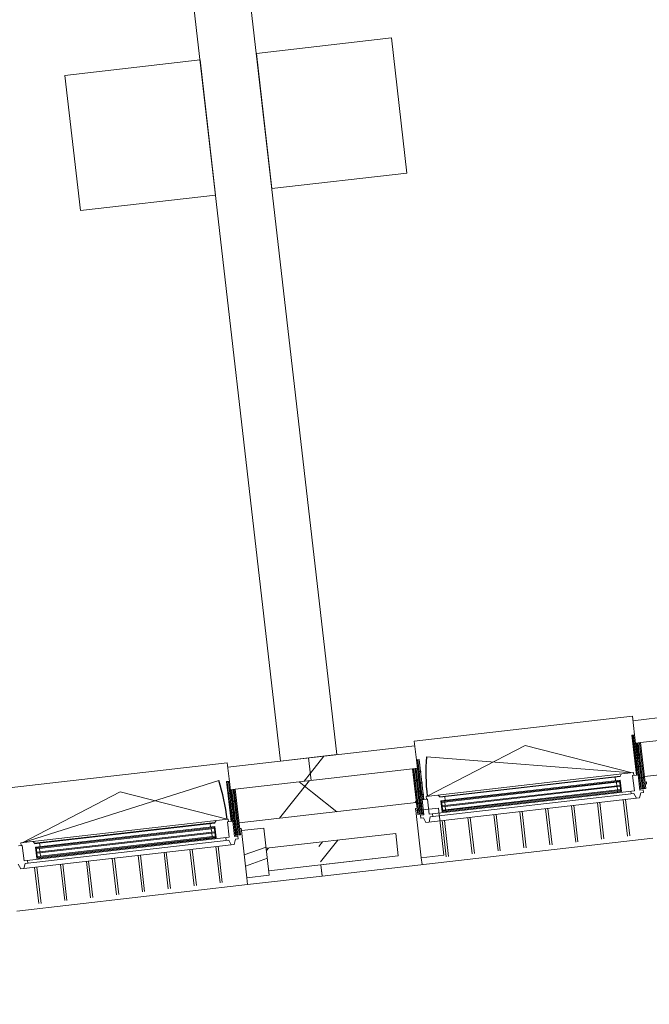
# Model space of a CAD drawing. Header units: metres. Extents: x 136266 to 136452, y 453403 to 453560.
# Tile 126 of 133: x 136322.15 to 136324.93, y 453533.7 to 453538.04. Entities that reach past the tile are written whole.
import ezdxf

# ---------------------------------------------------------------- set-up
doc = ezdxf.new("R2010")
doc.units = ezdxf.units.M
doc.layers.add('A-DETL-BEBOUWING', color=253, linetype='Continuous', lineweight=9)
doc.layers.add('A-DETL-GENF-4', color=252, linetype='Continuous', lineweight=9)
pattern_1 = [(76.77799999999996, (1020.113961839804, 631.9547653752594), (-389.3964602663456, 91.48987229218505), [])]

# ---------------------------------------------------------------- blocks, each defined once
blk = doc.blocks.new('859-DO-0010 29-09-2022')
at = {"layer": 'A-DETL-BEBOUWING'}
h = blk.add_hatch(dxfattribs=at)
h.set_pattern_fill('FP_1243', color=256, angle=45.00000000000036, style=0, pattern_type=2)
h.set_pattern_definition([(76.77800000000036, (32199.25986538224, 87555.47061238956), (-412.9549461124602, 97.02500956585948), []), (166.7780000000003, (32199.25986538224, 87555.47061238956), (-97.02500956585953, -412.9549461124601), [])])
h.paths.add_polyline_path([(29904.00327453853, 86133.5706925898), (30286.33333705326, 86370.42218262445), (30206.55572454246, 86497.45123973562), (29825.00886134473, 86261.08493761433), (29874.62609027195, 86180.991887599)])
h.paths.add_polyline_path([(31147.47953845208, 86903.89778639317), (31816.50427734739, 87318.35514094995), (31736.72666483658, 87445.38419806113), (31068.4851252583, 87031.41203141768), (31123.51115496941, 86942.58799498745)])
h.paths.add_polyline_path([(32677.65047874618, 87851.83074471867), (33297.36970956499, 88235.74359284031), (33218.37529637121, 88363.25783786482), (32598.65606555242, 87979.34498974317), (32653.68209526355, 87890.52095331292)])
h.paths.add_polyline_path([(34257.12692711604, 88830.30820947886), (34494.51609542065, 88977.36956756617), (34415.52168222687, 89104.88381259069), (34178.13251392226, 88957.82245450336), (34199.29510726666, 88923.66140432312)])
h = blk.add_hatch(dxfattribs=at)
h.set_pattern_fill('FP_1242', color=256, angle=45.00000000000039, style=0, pattern_type=2)
h.set_pattern_definition([(76.77800000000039, (32317.75116291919, 87364.19822807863), (-389.3964602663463, 91.48987229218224), []), (76.77800000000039, (33337.86512475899, 87996.15440766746), (-389.3964602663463, 91.48987229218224), [])])
h.paths.add_polyline_path([(30022.49489432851, 85942.29932505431), (30314.7148903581, 86123.32809643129), (30262.05194822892, 86208.33759311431), (29969.83195219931, 86027.30882173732), (29996.1634232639, 85984.8040733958)])
h.paths.add_polyline_path([(31356.08122472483, 86768.44913751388), (31844.88583065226, 87071.2610547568), (31792.22288852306, 87156.27055143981), (31303.41828259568, 86853.45863419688), (31329.74975366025, 86810.95388585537)])
h.paths.add_polyline_path([(32886.25216501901, 87716.3820958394), (33096.82068830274, 87846.82820349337), (33086.81495801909, 87862.97963865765), (33265.33490105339, 87973.57181712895), (33275.86748947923, 87957.7467678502), (33375.05677094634, 88019.19401308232), (33322.39382881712, 88104.20350976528), (32833.58922288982, 87801.39159252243), (32859.92069395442, 87758.8868441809)])
h.paths.add_polyline_path([(34416.42310531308, 88664.3150541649), (34613.00771521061, 88786.09820003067), (34560.34477308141, 88871.10769671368), (34363.76016318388, 88749.32455084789), (34390.09163424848, 88706.81980250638)])
h = blk.add_hatch(dxfattribs=at)
h.set_pattern_fill('FP_841', color=256, angle=44.99999999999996, style=0, pattern_type=2)
h.set_pattern_definition(pattern_1)
h.paths.add_polyline_path([(31049.78303598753, 87019.8261841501), (31756.21195342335, 87457.45523324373), (31703.54901129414, 87542.46472992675), (30997.12009385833, 87104.8356808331), (31030.29774740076, 87051.27969792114)])
h = blk.add_hatch(dxfattribs=at)
h.set_pattern_fill('FP_1658', color=256, angle=121.7780000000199, style=0, pattern_type=2)
h.set_pattern_definition([(301.7780000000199, (30988.03814189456, 87026.89275702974), (-43.18482431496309, -26.75277460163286), [50.8, 0, 0, 0]), (301.7780000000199, (30992.35662432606, 87029.5680344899), (-43.18482431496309, -26.75277460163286), [50.8, 0, 0, 0]), (301.7780000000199, (30996.67510675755, 87032.24331195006), (-43.18482431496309, -26.75277460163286), [50.8, 0, 0, 0]), (301.7780000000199, (31000.99358918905, 87034.91858941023), (-43.18482431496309, -26.75277460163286), [50.8, 0, 0, 0]), (301.7780000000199, (31005.31207162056, 87037.59386687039), (-43.18482431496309, -26.75277460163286), [50.8, 0, 0, 0]), (301.7780000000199, (31009.63055405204, 87040.26914433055), (-43.18482431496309, -26.75277460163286), [50.8, 0, 0, 0]), (301.7780000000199, (31013.94903648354, 87042.94442179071), (-43.18482431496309, -26.75277460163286), [50.8, 0, 0, 0]), (301.7780000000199, (31018.26751891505, 87045.61969925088), (-43.18482431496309, -26.75277460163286), [50.8, 0, 0, 0]), (301.7780000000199, (31022.58600134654, 87048.29497671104), (-43.18482431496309, -26.75277460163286), [50.8, 0, 0, 0]), (301.7780000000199, (31026.90448377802, 87050.9702541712), (-43.18482431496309, -26.75277460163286), [50.8, 0, 0, 0])])
h.paths.add_polyline_path([(31049.78303598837, 87019.82618414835), (31030.29774740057, 87051.27969792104), (31020.09660779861, 87044.96014486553), (31113.31001536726, 86894.49333573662), (31123.51115496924, 86900.81288879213)])
h = blk.add_hatch(dxfattribs=at)
h.set_pattern_fill('FP_939', color=256, angle=180, style=0, pattern_type=2)
h.set_pattern_definition([(301.778, (31026.22509481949, 87007.02443763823), (-43.1848243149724, -26.75277460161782), [50.8, 0, 0, 0]), (301.778, (31030.54309481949, 87009.70043763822), (-43.1848243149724, -26.75277460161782), [50.8, 0, 0, 0]), (301.778, (31034.86209481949, 87012.37543763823), (-43.1848243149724, -26.75277460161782), [50.8, 0, 0, 0]), (301.778, (31039.18009481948, 87015.05043763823), (-43.1848243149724, -26.75277460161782), [50.8, 0, 0, 0]), (301.778, (31043.49909481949, 87017.72643763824), (-43.1848243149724, -26.75277460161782), [50.8, 0, 0, 0]), (301.778, (31047.81709481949, 87020.40143763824), (-43.1848243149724, -26.75277460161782), [50.8, 0, 0, 0]), (301.778, (31052.13609481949, 87023.07643763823), (-43.1848243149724, -26.75277460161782), [50.8, 0, 0, 0]), (301.778, (31056.45409481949, 87025.75143763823), (-43.1848243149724, -26.75277460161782), [50.8, 0, 0, 0]), (301.778, (31060.77309481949, 87028.42743763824), (-43.1848243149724, -26.75277460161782), [50.8, 0, 0, 0]), (301.778, (31065.09109481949, 87031.10243763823), (-43.1848243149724, -26.75277460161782), [50.8, 0, 0, 0])])
h.paths.add_polyline_path([(31068.48512524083, 87031.4120314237), (31049.78303597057, 87019.82618415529), (31156.68880849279, 86847.25690588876), (31175.39089776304, 86858.84275315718), (31072.28051304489, 87025.28544612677)])
h = blk.add_hatch(color=256, dxfattribs=at)
h.paths.add_polyline_path([(31055.22551481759, 86842.04154076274), (31043.32418528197, 86834.66872886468), (31045.43070296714, 86831.26834899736), (31057.33203250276, 86838.64116089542)])
h.paths.add_polyline_path([(31079.45046819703, 86802.93717228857), (31067.54913866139, 86795.56436039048), (31069.65565634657, 86792.16398052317), (31081.55698588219, 86799.53679242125)])
h.paths.add_polyline_path([(30394.70172559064, 86432.8504804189), (30382.800396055, 86425.4776685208), (30384.90691374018, 86422.07728865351), (30396.8082432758, 86429.45010055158)])
h.paths.add_polyline_path([(30418.92667897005, 86393.74611194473), (30407.02534943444, 86386.37330004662), (30409.13186711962, 86382.97292017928), (30421.03319665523, 86390.34573207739)])
for points in [[(31057.33203250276, 86838.64116089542), (30384.90691374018, 86422.07728865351), (30387.01343142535, 86418.67690878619), (31059.43855018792, 86835.2407810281)], [(31067.3379915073, 86822.48935652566), (30394.91287274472, 86405.92548428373), (30397.0193904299, 86402.52510441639), (31069.44450919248, 86819.08897665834)], [(31077.34395051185, 86806.33755215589), (30404.91883174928, 86389.77367991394), (30407.02534943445, 86386.37330004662), (31079.45046819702, 86802.93717228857)], [(28856.84262836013, 85470.74403547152), (29529.26774712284, 85887.30790771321), (29527.16122943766, 85890.70828758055), (28854.73611067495, 85474.14441533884)], [(28866.84858736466, 85454.59223110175), (29539.27370612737, 85871.15610334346), (29537.16718844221, 85874.55648321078), (28864.74206967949, 85457.99261096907)], [(28876.8545463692, 85438.44042673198), (29549.27966513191, 85855.00429897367), (29547.17314744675, 85858.404678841), (28874.74802868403, 85441.8408065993)]]:
    blk.add_hatch(color=256, dxfattribs=at).paths.add_polyline_path(points)
h = blk.add_hatch(dxfattribs=at)
h.set_pattern_fill('FP_841', color=256, angle=44.99999999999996, style=0, pattern_type=2)
h.set_pattern_definition(pattern_1)
h.paths.add_polyline_path([(29825.0088613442, 86261.08493761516), (30226.04101312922, 86509.52227491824), (30173.37807100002, 86594.53177160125), (29772.345919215, 86346.09443429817), (29801.21594029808, 86299.49191149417)])
h = blk.add_hatch(dxfattribs=at)
h.set_pattern_fill('FP_1659', color=256, angle=121.7780000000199, style=0, pattern_type=2)
h.set_pattern_definition([(301.7780000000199, (30247.21098172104, 86567.95417503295), (43.18482431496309, 26.75277460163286), [50.8, 0, 0, 0]), (301.7780000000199, (30242.89249928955, 86565.27889757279), (43.18482431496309, 26.75277460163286), [50.8, 0, 0, 0]), (301.7780000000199, (30238.57401685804, 86562.60362011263), (43.18482431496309, 26.75277460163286), [50.8, 0, 0, 0]), (301.7780000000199, (30234.25553442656, 86559.92834265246), (43.18482431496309, 26.75277460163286), [50.8, 0, 0, 0]), (301.7780000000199, (30229.93705199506, 86557.2530651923), (43.18482431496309, 26.75277460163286), [50.8, 0, 0, 0]), (301.7780000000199, (30225.61856956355, 86554.57778773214), (43.18482431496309, 26.75277460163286), [50.8, 0, 0, 0]), (301.7780000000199, (30221.30008713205, 86551.90251027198), (43.18482431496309, 26.75277460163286), [50.8, 0, 0, 0]), (301.7780000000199, (30216.98160470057, 86549.22723281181), (43.18482431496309, 26.75277460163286), [50.8, 0, 0, 0]), (301.7780000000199, (30212.66312226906, 86546.55195535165), (43.18482431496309, 26.75277460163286), [50.8, 0, 0, 0]), (301.7780000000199, (30208.34463983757, 86543.87667789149), (43.18482431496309, 26.75277460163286), [50.8, 0, 0, 0])])
h.paths.add_polyline_path([(30225.17037974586, 86533.71408901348), (30216.75686414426, 86547.29534174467), (30206.5557245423, 86540.97578868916), (30299.76913211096, 86390.50897956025), (30309.97027171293, 86396.82853261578), (30236.24215273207, 86515.84182797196)])
h = blk.add_hatch(dxfattribs=at)
h.set_pattern_fill('FP_419', color=256, angle=121.7780000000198, style=0, pattern_type=2)
h.set_pattern_definition([(301.7780000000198, (30247.99418103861, 86524.91481399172), (43.18482431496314, 26.75277460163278), [50.8, 0, 0, 0]), (301.7780000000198, (30243.67569860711, 86522.23953653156), (43.18482431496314, 26.75277460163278), [50.8, 0, 0, 0]), (301.7780000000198, (30239.35721617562, 86519.5642590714), (43.18482431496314, 26.75277460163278), [50.8, 0, 0, 0]), (301.7780000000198, (30235.03873374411, 86516.88898161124), (43.18482431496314, 26.75277460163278), [50.8, 0, 0, 0]), (301.7780000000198, (30230.72025131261, 86514.21370415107), (43.18482431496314, 26.75277460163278), [50.8, 0, 0, 0]), (301.7780000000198, (30226.40176888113, 86511.53842669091), (43.18482431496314, 26.75277460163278), [50.8, 0, 0, 0]), (301.7780000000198, (30222.08328644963, 86508.86314923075), (43.18482431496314, 26.75277460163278), [50.8, 0, 0, 0]), (301.7780000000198, (30217.76480401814, 86506.18787177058), (43.18482431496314, 26.75277460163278), [50.8, 0, 0, 0]), (301.7780000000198, (30213.44632158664, 86503.51259431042), (43.18482431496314, 26.75277460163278), [50.8, 0, 0, 0]), (301.7780000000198, (30209.12783915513, 86500.83731685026), (43.18482431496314, 26.75277460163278), [50.8, 0, 0, 0])])
h.paths.add_polyline_path([(30226.04101313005, 86509.52227491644), (30207.33892385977, 86497.93642764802), (30314.24469638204, 86325.36714938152), (30332.94678565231, 86336.95299664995)])
h = blk.add_hatch(dxfattribs=at)
h.set_pattern_fill('FP_841', color=256, angle=44.99999999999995, style=0, pattern_type=2)
h.set_pattern_definition([(76.77799999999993, (1020.113961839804, 631.954765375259), (-389.3964602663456, 91.48987229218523), [])])
h.paths.add_polyline_path([(29519.61223295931, 86071.89331080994), (29825.00886137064, 86261.08493758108), (29772.34591924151, 86346.09443426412), (29466.94929083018, 86156.90280749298), (29500.12694437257, 86103.34682458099)])
h = blk.add_hatch(dxfattribs=at)
h.set_pattern_fill('FP_1376', color=256, angle=45.00000000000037, style=0, pattern_type=2)
h.set_pattern_definition([(76.77800000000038, (27608.74668354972, 84711.67098622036), (-412.9549461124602, 97.02500956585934), []), (166.7780000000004, (27608.74668354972, 84711.67098622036), (-97.02500956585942, -412.9549461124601), [])])
h.paths.add_polyline_path([(25313.49045368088, 83289.77181758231), (25646.51514535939, 83496.07888620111), (25567.52073216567, 83623.59313122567), (25234.49604048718, 83417.28606260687)])
h.paths.add_polyline_path([(26606.27236291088, 84090.6435028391), (27225.99159372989, 84474.55635096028), (27146.21398121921, 84601.58540807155), (26527.27794971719, 84218.15774786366)])
h.paths.add_polyline_path([(28087.13779512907, 85008.03195472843), (28756.16253402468, 85422.48930928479), (28676.38492151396, 85549.51836639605), (28008.14338193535, 85135.546199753), (28063.16941164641, 85046.72216332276)])
h.paths.add_polyline_path([(29617.30873542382, 85955.96491305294), (29904.00327456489, 86133.57069255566), (29825.0088613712, 86261.08493758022), (29538.31432223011, 86083.47915807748), (29593.34035194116, 85994.65512164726)])
h = blk.add_hatch(dxfattribs=at)
h.set_pattern_fill('FP_1658', color=256, scale=0.9999999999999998, angle=121.7779999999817, style=0, pattern_type=2)
h.set_pattern_definition([(301.7779999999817, (29457.86733886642, 86078.95988368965), (-43.18482431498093, -26.75277460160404), [50.79999999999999, 0, 0, 0]), (301.7779999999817, (29462.18582129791, 86081.6351611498), (-43.18482431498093, -26.75277460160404), [50.79999999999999, 0, 0, 0]), (301.7779999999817, (29466.50430372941, 86084.31043860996), (-43.18482431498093, -26.75277460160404), [50.79999999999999, 0, 0, 0]), (301.7779999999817, (29470.82278616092, 86086.9857160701), (-43.18482431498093, -26.75277460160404), [50.79999999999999, 0, 0, 0]), (301.7779999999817, (29475.14126859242, 86089.66099353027), (-43.18482431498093, -26.75277460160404), [50.79999999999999, 0, 0, 0]), (301.7779999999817, (29479.45975102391, 86092.33627099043), (-43.18482431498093, -26.75277460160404), [50.79999999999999, 0, 0, 0]), (301.7779999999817, (29483.77823345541, 86095.0115484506), (-43.18482431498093, -26.75277460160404), [50.79999999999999, 0, 0, 0]), (301.7779999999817, (29488.0967158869, 86097.68682591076), (-43.18482431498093, -26.75277460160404), [50.79999999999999, 0, 0, 0]), (301.7779999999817, (29492.4151983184, 86100.36210337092), (-43.18482431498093, -26.75277460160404), [50.79999999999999, 0, 0, 0]), (301.7779999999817, (29496.73368074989, 86103.03738083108), (-43.18482431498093, -26.75277460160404), [50.79999999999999, 0, 0, 0])])
h.paths.add_polyline_path([(29519.61223296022, 86071.8933108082), (29500.12694437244, 86103.34682458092), (29489.92580477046, 86097.02727152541), (29583.13921233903, 85946.56046239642), (29593.34035194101, 85952.88001545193)])
h = blk.add_hatch(dxfattribs=at)
h.set_pattern_fill('FP_939', color=256, angle=180, style=0, pattern_type=2)
h.set_pattern_definition([(301.778, (29496.0542918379, 86059.09156427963), (-43.1848243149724, -26.75277460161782), [50.8, 0, 0, 0]), (301.778, (29500.3722918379, 86061.76756427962), (-43.1848243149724, -26.75277460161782), [50.8, 0, 0, 0]), (301.778, (29504.6912918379, 86064.44256427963), (-43.1848243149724, -26.75277460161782), [50.8, 0, 0, 0]), (301.778, (29509.0092918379, 86067.11756427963), (-43.1848243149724, -26.75277460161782), [50.8, 0, 0, 0]), (301.778, (29513.3282918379, 86069.79356427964), (-43.1848243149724, -26.75277460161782), [50.8, 0, 0, 0]), (301.778, (29517.6462918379, 86072.46856427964), (-43.1848243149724, -26.75277460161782), [50.8, 0, 0, 0]), (301.778, (29521.9652918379, 86075.14356427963), (-43.1848243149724, -26.75277460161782), [50.8, 0, 0, 0]), (301.778, (29526.2832918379, 86077.81856427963), (-43.1848243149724, -26.75277460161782), [50.8, 0, 0, 0]), (301.778, (29530.6022918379, 86080.49456427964), (-43.1848243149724, -26.75277460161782), [50.8, 0, 0, 0]), (301.778, (29534.9202918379, 86083.16956427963), (-43.1848243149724, -26.75277460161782), [50.8, 0, 0, 0])])
h.paths.add_polyline_path([(29538.31432225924, 86083.47915806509), (29519.61223298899, 86071.89331079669), (29626.5180055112, 85899.32403253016), (29645.22009478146, 85910.90987979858), (29542.10971006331, 86077.35257276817)])
h = blk.add_hatch(dxfattribs=at)
h.set_pattern_fill('FP_1375', color=256, angle=45.00000000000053, style=0, pattern_type=2)
h.set_pattern_definition([(76.77800000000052, (27727.23798108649, 84520.40001612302), (-389.3964602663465, 91.4898722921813), []), (76.77800000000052, (28747.35265003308, 85152.35548860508), (-389.3964602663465, 91.4898722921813), [])])
h.paths.add_polyline_path([(25431.9820734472, 83098.50045007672), (25724.20220671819, 83279.52930647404), (25671.539264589, 83364.53880315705), (25379.31913131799, 83183.50994675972), (25405.65060238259, 83141.00519841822)])
h.paths.add_polyline_path([(26765.56854108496, 83924.6503475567), (26865.2846806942, 83986.4239786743), (26855.27895041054, 84002.57541383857), (27033.79889344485, 84113.16759230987), (27044.33148187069, 84097.34254303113), (27254.37314701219, 84227.46226479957), (27201.71020488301, 84312.47176148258), (26712.90559895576, 84009.65984423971), (26739.23707002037, 83967.15509589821)])
h.paths.add_polyline_path([(28295.73948137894, 84872.58330588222), (28784.54408730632, 85175.39522312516), (28731.88114517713, 85260.40471980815), (28243.07653924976, 84957.59280256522), (28269.40801031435, 84915.08805422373)])
h.paths.add_polyline_path([(29825.91042167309, 85820.51626420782), (30022.4948943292, 85942.29932505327), (29969.8319522, 86027.30882173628), (29773.24747954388, 85905.52576089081), (29807.75435362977, 85849.82412555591)])
h = blk.add_hatch(dxfattribs=at)
h.set_pattern_fill('FP_1382', color=256, angle=-58.22199999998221, style=0, pattern_type=2)
h.set_pattern_definition([(45.00000000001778, (0.0001333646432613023, 6.154339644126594e-05), (-282.8427124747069, 282.8427124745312), []), (45.00000000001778, (1200.000006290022, 0.0003422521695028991), (-282.8427124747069, 282.8427124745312), [])])
h.paths.add_polyline_path([(29751.43351341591, 85750.85142274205), (29836.44301009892, 85803.51436487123), (29725.85083162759, 85982.03430790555), (29640.84133494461, 85929.37136577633), (29690.12043753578, 85849.82412555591)])
h = blk.add_hatch(color=256, dxfattribs=at)
h.paths.add_polyline_path([(28852.62959298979, 85477.54479520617), (28854.73611067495, 85474.14441533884), (28866.63744021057, 85481.51722723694), (28864.53092252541, 85484.91760710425)])
h.paths.add_polyline_path([(28878.96106405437, 85435.04004686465), (28890.86239358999, 85442.41285876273), (28888.75587590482, 85445.81323863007), (28876.8545463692, 85438.44042673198)])
h.paths.add_polyline_path([(29539.48485328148, 85844.23110720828), (29551.38618281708, 85851.60391910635), (29549.27966513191, 85855.00429897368), (29537.37833559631, 85847.6314870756)])
h.paths.add_polyline_path([(29515.25989990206, 85883.33547568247), (29527.16122943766, 85890.70828758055), (29525.0547117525, 85894.10866744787), (29513.15338221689, 85886.73585554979)])
for centre, radius, start, end in [((31092.53884787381, 86895.74177517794), 911.0000000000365, 200.7780000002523, 211.7780000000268), ((28787.93153002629, 85468.04949906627), 911.000000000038, 31.77800000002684, 42.77800000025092)]:
    blk.add_arc(centre, radius, start, end)
for p, q in [((29878.60778561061, 86411.92311915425), (24967.76973011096, 94339.08887388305)), ((24755.24598840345, 94207.43151856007), (29666.0840439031, 86280.26576383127)), ((28238.73815344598, 89059.35090789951), (28748.79513354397, 89375.3285606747)), ((28748.79513354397, 89375.3285606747), (29064.77278631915, 88865.27158057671)), ((28554.71580622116, 88549.29392780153), (28238.73815344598, 89059.35090789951)), ((28025.89819768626, 88927.49765961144), (27515.84121758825, 88611.52000683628)), ((28341.87585046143, 88417.44067951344), (28025.89819768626, 88927.49765961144)), ((29064.77278631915, 88865.27158057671), (28554.71580622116, 88549.29392780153)), ((27515.84121758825, 88611.52000683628), (27831.81887036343, 88101.46302673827)), ((27831.81887036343, 88101.46302673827), (28341.87585046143, 88417.44067951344)), ((31703.54901129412, 87542.46472992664), (30997.12009385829, 87104.835680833)), ((31737.50986415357, 87445.86938597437), (31068.48512525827, 87031.41203141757)), ((31147.47953845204, 86903.89778639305), (31816.50427734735, 87318.35514094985)), ((30162.8454825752, 86611.53367093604), (30986.58750543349, 87121.8375801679)), ((30986.58750543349, 87121.8375801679), (31030.29774740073, 87051.27969792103)), ((31092.53884787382, 86895.74177517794), (30240.78850343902, 86572.56635724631)), ((31096.78932270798, 86898.37492228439), (30313.85185825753, 86413.3492252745)), ((30613.77818081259, 86803.63152714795), (31092.53884787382, 86895.74177517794)), ((31103.10887576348, 86888.17378268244), (31096.78932270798, 86898.37492228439)), ((31113.31001535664, 86894.4933357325), (31098.8584009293, 86885.54063557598)), ((31155.07148078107, 86840.37328394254), (31119.26068013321, 86898.17974168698)), ((31050.08496488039, 86859.83385400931), (30369.15889644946, 86438.0036875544)), ((31051.47122244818, 86857.59613136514), (30370.54515401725, 86435.76596491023)), ((30380.25011115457, 86423.89778025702), (31057.77579971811, 86843.62142902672)), ((31032.76913317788, 86846.01028409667), (31040.77390038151, 86833.08884060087)), ((31050.65379944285, 86869.79420499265), (31050.08496488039, 86859.83385400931)), ((31050.08496488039, 86859.83385400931), (31051.47122244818, 86857.59613136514)), ((31050.08496488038, 86859.8338540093), (31051.47122244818, 86857.59613136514)), ((31084.10727078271, 86801.11668068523), (31057.77579971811, 86843.62142902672)), ((31081.55698588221, 86799.53679242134), (31057.77579971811, 86843.62142902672)), ((31098.8584009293, 86885.54063557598), (31134.66920157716, 86827.73417783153)), ((31152.43833367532, 86844.62375877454), (31156.68880851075, 86847.25690588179)), ((31167.82290528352, 86848.27272526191), (31155.07148078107, 86840.37328394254)), ((31160.65136481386, 86882.63558029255), (31165.78175077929, 86885.81382777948)), ((31165.78175077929, 86885.81382777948), (31171.03272519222, 86877.3376076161)), ((31174.14245833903, 86838.07158565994), (31167.82290528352, 86848.27272526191)), ((30318.10233309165, 86415.98237238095), (30613.77818081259, 86803.63152714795)), ((30360.23268679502, 86347.97477503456), (31134.66920157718, 86827.73417783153)), ((30361.98628274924, 86309.06558715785), (31168.72640627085, 86808.83690796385)), ((30369.10252475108, 86339.35352369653), (31138.43846973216, 86815.95314996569)), ((31057.33203250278, 86838.64116089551), (30384.90691374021, 86422.07728865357)), ((30387.01343142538, 86418.67690878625), (31059.43855018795, 86835.24078102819)), ((31067.33799150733, 86822.48935652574), (30394.91287274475, 86405.9254842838)), ((30397.01939042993, 86402.52510441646), (31069.44450919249, 86819.08897665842)), ((31077.34395051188, 86806.33755215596), (30404.9188317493, 86389.77367991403)), ((31084.10727078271, 86801.11668068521), (30406.58158221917, 86381.39303191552)), ((30407.02534943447, 86386.37330004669), (31079.45046819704, 86802.93717228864)), ((31043.324185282, 86834.66872886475), (31045.43070296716, 86831.26834899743)), ((31047.53722065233, 86827.86796913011), (31055.43666197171, 86815.11654462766)), ((31055.22551481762, 86842.04154076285), (31081.55698588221, 86799.53679242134)), ((31055.22551481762, 86842.04154076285), (31084.10727078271, 86801.11668068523)), ((31057.54317965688, 86811.71616476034), (31065.44262097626, 86798.96474025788)), ((31121.91777707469, 86819.83473651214), (31128.2373301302, 86809.63359691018)), ((31138.43846973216, 86815.95314996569), (31156.82507673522, 86801.46409606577)), ((31163.94131873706, 86831.75203260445), (31174.14245833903, 86838.07158565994)), ((31168.72640627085, 86808.83690796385), (31163.94131873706, 86831.75203260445)), ((31067.10537144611, 86790.58409225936), (31069.21188913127, 86787.18371239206)), ((31067.54913866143, 86795.56436039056), (31069.65565634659, 86792.16398052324)), ((31107.54938482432, 86770.93806059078), (31192.38191032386, 86633.9998265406)), ((31116.05033449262, 86776.2043548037), (31200.88285999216, 86639.26612075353)), ((31018.28941330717, 86715.64197135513), (31103.12193880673, 86578.70373730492)), ((30048.91746572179, 85899.83740772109), (31297.43910610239, 86673.29008607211)), ((31009.78846363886, 86710.37567714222), (31094.62098913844, 86573.437443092)), ((30912.02754245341, 86649.81329369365), (30996.86006795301, 86512.87505964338)), ((30920.52849212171, 86655.07958790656), (31005.3610176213, 86518.1413538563)), ((30173.378071, 86594.53177160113), (29466.94929083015, 86156.90280749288)), ((30206.55572454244, 86540.97578868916), (30162.8454825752, 86611.53367093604)), ((30814.26662126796, 86589.25091024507), (30899.09914676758, 86452.31267619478)), ((30822.76757093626, 86594.51720445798), (30907.60009643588, 86457.5789704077)), ((30207.33892385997, 86497.93642765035), (29538.31432223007, 86083.47915807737)), ((30716.50570008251, 86528.6885267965), (30801.33822558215, 86391.75029274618)), ((30725.00664975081, 86533.95482100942), (30809.83917525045, 86397.01658695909)), ((30618.74477889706, 86468.12614334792), (30703.57730439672, 86331.18790929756)), ((30627.24572856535, 86473.39243756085), (30712.07825406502, 86336.45420351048)), ((29666.0840439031, 86280.26576383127), (29878.60778561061, 86411.92311915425)), ((30313.85185825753, 86413.3492252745), (30320.17141131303, 86403.14808567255)), ((30359.98738152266, 86441.92994256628), (30369.15889644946, 86438.0036875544)), ((30370.54515401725, 86435.76596491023), (30369.15889644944, 86438.00368755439)), ((30369.15889644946, 86438.0036875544), (30370.54515401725, 86435.76596491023)), ((30406.58158221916, 86381.39303191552), (30380.25011115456, 86423.89778025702)), ((30380.25011115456, 86423.89778025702), (30409.13186711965, 86382.9729201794)), ((30382.80039605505, 86425.47766852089), (30409.13186711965, 86382.9729201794)), ((30406.58158221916, 86381.39303191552), (30382.80039605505, 86425.47766852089)), ((30397.25201049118, 86434.43036868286), (30389.24724328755, 86447.35181217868)), ((30396.80824327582, 86429.45010055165), (30394.70172559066, 86432.85048041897)), ((30406.81420228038, 86413.29829618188), (30398.914760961, 86426.04972068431)), ((30416.82016128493, 86397.1464918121), (30408.92071996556, 86409.89791631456)), ((30529.48480737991, 86412.83005411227), (30614.31733287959, 86275.89182006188)), ((29617.30873542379, 85955.96491305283), (30286.33333705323, 86370.42218262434)), ((30384.67429367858, 86390.17202438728), (30299.66479699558, 86337.5090822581)), ((30304.0196069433, 86393.14212666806), (30339.83040759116, 86335.3356689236)), ((30324.42188614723, 86405.78123277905), (30309.97027170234, 86396.82853261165)), ((30320.17141131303, 86403.14808567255), (30324.42188614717, 86405.781232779)), ((30324.42188614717, 86405.781232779), (30360.23268679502, 86347.97477503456)), ((30495.26647214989, 86211.65208135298), (30384.67429367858, 86390.17202438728)), ((30404.9188317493, 86389.77367991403), (30416.82016128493, 86397.1464918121)), ((30421.03319665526, 86390.34573207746), (30418.92667897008, 86393.74611194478)), ((30425.68999924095, 86388.52524047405), (30423.58348155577, 86391.92562034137)), ((30520.98385771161, 86407.56375989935), (30605.81638321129, 86270.62552584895)), ((29772.34591921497, 86346.09443429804), (29825.00886134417, 86261.08493761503)), ((30294.43440977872, 86346.01867095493), (30299.50516341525, 86349.1599765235)), ((30301.57575953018, 86334.49097190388), (30294.43440977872, 86346.01867095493)), ((30299.66479699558, 86337.5090822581), (30410.25697546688, 86158.98913922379)), ((30339.83040759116, 86335.3356689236), (30327.07898308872, 86327.43622760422)), ((30327.07898308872, 86327.43622760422), (30333.39853614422, 86317.23508800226)), ((30332.94678565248, 86336.95299664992), (30337.19726048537, 86339.58614375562)), ((30333.39853614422, 86317.23508800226), (30343.59967574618, 86323.55464105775)), ((30343.59967574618, 86323.55464105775), (30361.98628274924, 86309.06558715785)), ((30373.88761228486, 86316.43839905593), (30369.10252475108, 86339.35352369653)), ((30379.30366435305, 86345.67307675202), (30372.98411129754, 86355.87421635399)), ((30423.22293652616, 86347.00137645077), (30508.05546202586, 86210.06314240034)), ((30431.72388619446, 86352.26767066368), (30516.55641169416, 86215.32943661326)), ((30262.05194822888, 86208.33759311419), (29773.24747954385, 85905.52576089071)), ((30314.71489035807, 86123.32809643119), (30262.05194822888, 86208.33759311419)), ((30410.25697546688, 86158.98913922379), (30495.26647214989, 86211.65208135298)), ((28632.67467954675, 85663.60079759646), (29456.41670240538, 86173.90470682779)), ((29456.41670240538, 86173.90470682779), (29500.12694437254, 86103.34682458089)), ((30426.08567426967, 86133.5047611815), (30410.2982342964, 86158.98913922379)), ((29825.91042167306, 85820.51626420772), (30314.71489035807, 86123.32809643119)), ((30314.74209866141, 86123.28417628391), (30022.60711212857, 85942.30806784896)), ((30425.79602692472, 86134.00099036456), (30426.09851167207, 86133.51271388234)), ((28787.93153002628, 85468.04949906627), (29456.59705512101, 86086.76382373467)), ((29725.85083162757, 85982.03430790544), (29640.84133494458, 85929.37136577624)), ((29836.44301009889, 85803.51436487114), (29725.85083162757, 85982.03430790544)), ((29566.61851964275, 85950.4420489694), (28783.68105519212, 85465.41635195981)), ((29562.36804480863, 85947.80890186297), (29083.60737774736, 85855.69865383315)), ((29572.93807269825, 85940.24090936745), (29566.61851964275, 85950.4420489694)), ((29583.13921229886, 85946.5604624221), (29568.68759786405, 85937.60776226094)), ((29568.68759786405, 85937.60776226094), (29604.49839851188, 85879.80130451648)), ((29624.9006777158, 85892.44041062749), (29589.08987706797, 85950.24686837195)), ((29630.48056177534, 85934.70270696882), (29635.55131539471, 85937.84401252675)), ((29635.55131539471, 85937.84401252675), (29639.80400796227, 85930.97923740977)), ((29639.80400796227, 85930.97923740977), (29642.69266514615, 85926.3163134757)), ((30022.4948943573, 85942.29932504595), (30047.4123874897, 85902.07704607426)), ((30048.91137488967, 85899.84723965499), (30022.60711212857, 85942.30806784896)), ((29519.91416181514, 85911.90098069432), (28838.98809338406, 85490.07081423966)), ((28850.07930808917, 85475.9649069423), (29527.60499665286, 85895.68855571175)), ((29527.16122943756, 85890.70828758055), (28854.73611067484, 85474.14441533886)), ((28856.84262836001, 85470.74403547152), (29529.26774712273, 85887.30790771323)), ((29521.30041938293, 85909.66325805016), (28859.07644022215, 85499.41893886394)), ((29502.59833011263, 85898.07741078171), (29510.60309731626, 85885.15596728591)), ((29519.91416181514, 85911.90098069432), (29520.48299637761, 85921.86133167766)), ((29519.91416181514, 85911.90098069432), (29521.30041938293, 85909.66325805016)), ((29525.0547117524, 85894.10866744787), (29551.38618281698, 85851.60391910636)), ((29553.93646771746, 85853.18380737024), (29525.0547117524, 85894.10866744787)), ((29527.16122943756, 85890.70828758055), (29525.05471175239, 85894.10866744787)), ((29527.60499665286, 85895.68855571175), (29553.93646771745, 85853.18380737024)), ((29527.60499665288, 85895.68855571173), (29551.38618281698, 85851.60391910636)), ((29622.26753064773, 85896.69088543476), (29626.5180054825, 85899.3240325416)), ((29637.65210221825, 85900.33985194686), (29624.9006777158, 85892.44041062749)), ((29633.77051567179, 85883.8191592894), (29643.97165527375, 85890.1387123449)), ((29643.97165527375, 85890.1387123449), (29637.65210221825, 85900.33985194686)), ((29640.84133494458, 85929.37136577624), (29751.43351341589, 85750.85142274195)), ((29767.1687854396, 85725.3563376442), (30048.80524795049, 85899.82866491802)), ((29083.60737774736, 85855.69865383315), (28787.93153002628, 85468.04949906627)), ((28830.0618837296, 85400.04190171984), (29604.49839851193, 85879.80130451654)), ((28831.81547968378, 85361.1327138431), (29638.55560320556, 85860.9040346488)), ((28838.93172168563, 85391.42065038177), (29608.26766666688, 85868.02027665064)), ((29537.1671884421, 85874.55648321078), (28864.74206967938, 85457.99261096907)), ((28866.84858736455, 85454.59223110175), (29539.27370612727, 85871.15610334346)), ((29547.17314744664, 85858.404678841), (28874.74802868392, 85441.8408065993)), ((29553.93646771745, 85853.18380737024), (28876.41077915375, 85433.46015860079)), ((28876.85454636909, 85438.44042673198), (29549.27966513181, 85855.00429897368)), ((29513.15338221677, 85886.73585554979), (29515.25989990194, 85883.33547568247)), ((29517.3664175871, 85879.93509581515), (29525.26585890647, 85867.1836713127)), ((29527.37237659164, 85863.78329144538), (29535.27181791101, 85851.03186694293)), ((29535.27181791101, 85851.03186694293), (29547.17314744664, 85858.404678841)), ((29539.27370612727, 85871.15610334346), (29537.1671884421, 85874.55648321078)), ((29537.37833559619, 85847.6314870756), (29539.48485328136, 85844.23110720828)), ((29591.74697400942, 85871.90186319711), (29598.06652706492, 85861.70072359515)), ((29608.26766666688, 85868.02027665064), (29626.65427366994, 85853.53122275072)), ((29638.55560320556, 85860.9040346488), (29633.77051567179, 85883.8191592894)), ((29536.93456838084, 85842.6512189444), (29539.041086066, 85839.25083907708)), ((29568.81799976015, 85817.70195114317), (29653.65052527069, 85680.76371707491)), ((29577.31894942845, 85822.96824535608), (29662.15147493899, 85686.03001128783)), ((29751.43351341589, 85750.85142274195), (29836.44301009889, 85803.51436487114)), ((29471.05707857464, 85757.13956769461), (29555.88960408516, 85620.20133362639)), ((29479.55802824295, 85762.40586190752), (29564.39055375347, 85625.4676278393)), ((28895.86132971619, 85185.52511399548), (29767.20867071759, 85725.32027081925)), ((29751.39225456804, 85750.85142274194), (29767.20257988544, 85725.33010275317)), ((29373.29615738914, 85696.57718424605), (29458.12868289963, 85559.63895017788)), ((29381.79710705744, 85701.84347845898), (29466.62963256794, 85564.90524439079)), ((29275.53523620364, 85636.0148007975), (29360.36776171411, 85499.07656672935)), ((29284.03618587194, 85641.2810950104), (29368.86871138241, 85504.34286094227)), ((29177.77431501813, 85575.45241734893), (29262.60684052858, 85438.51418328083)), ((29186.27526468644, 85580.71871156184), (29271.10779019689, 85443.78047749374)), ((28859.07644022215, 85499.41893886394), (28840.37435095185, 85487.8330915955)), ((28867.08120742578, 85486.49749536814), (28859.07644022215, 85499.41893886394)), ((29080.01339383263, 85514.89003390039), (29164.84591934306, 85377.95179983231)), ((29088.51434350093, 85520.1563281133), (29173.34686901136, 85383.21809404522)), ((28794.2510830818, 85457.8483594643), (28779.79946864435, 85448.89565930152)), ((28783.68105519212, 85465.41635195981), (28790.00060824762, 85455.21521235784)), ((28790.00060824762, 85455.21521235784), (28794.25108308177, 85457.8483594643)), ((28794.25108308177, 85457.8483594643), (28830.0618837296, 85400.04190171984)), ((28838.98809338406, 85490.07081423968), (28829.81657845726, 85493.99706925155)), ((28840.37435095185, 85487.8330915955), (28838.98809338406, 85490.07081423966)), ((28840.37435095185, 85487.8330915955), (28838.98809338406, 85490.07081423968)), ((28876.41077915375, 85433.46015860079), (28850.07930808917, 85475.9649069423)), ((28878.96106405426, 85435.04004686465), (28850.07930808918, 85475.96490694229)), ((28852.62959298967, 85477.54479520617), (28878.96106405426, 85435.04004686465)), ((28852.62959298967, 85477.54479520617), (28876.41077915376, 85433.46015860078)), ((28866.63744021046, 85481.51722723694), (28864.53092252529, 85484.91760710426)), ((28876.643399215, 85465.36542286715), (28868.74395789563, 85478.1168473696)), ((28886.64935821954, 85449.21361849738), (28878.74991690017, 85461.96504299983)), ((28982.25247264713, 85454.32765045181), (29067.08499815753, 85317.38941638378)), ((28990.75342231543, 85459.59394466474), (29075.58594782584, 85322.6557105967)), ((28890.86239358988, 85442.41285876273), (28888.75587590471, 85445.81323863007)), ((28895.51919617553, 85440.5923671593), (28893.41267849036, 85443.99274702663)), ((28813.42887268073, 85375.62176774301), (28831.81547968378, 85361.1327138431)), ((28843.7168092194, 85368.50552574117), (28838.93172168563, 85391.42065038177)), ((28849.1328612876, 85397.74020343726), (28842.81330823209, 85407.94134303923)), ((28884.49155146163, 85393.76526700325), (28969.32407697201, 85256.82703293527)), ((28892.99250112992, 85399.03156121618), (28977.82502664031, 85262.09332714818))]:
    blk.add_line(p, q, dxfattribs=at)
at = {"layer": 'A-DETL-GENF-4'}
for p, q in [((31020.09660779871, 87044.96014486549), (31030.29774740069, 87051.279697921)), ((31113.3100153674, 86894.49333573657), (31020.09660779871, 87044.96014486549)), ((31156.68880849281, 86847.25690588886), (31030.29774740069, 87051.279697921)), ((31049.7830359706, 87019.82618415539), (31068.48512524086, 87031.41203142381)), ((31068.48512524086, 87031.41203142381), (31175.39089776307, 86858.84275315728)), ((31123.51115496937, 86900.81288879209), (31113.3100153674, 86894.49333573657)), ((31175.39089776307, 86858.84275315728), (31156.68880849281, 86847.25690588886)), ((30216.75686414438, 86547.29534174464), (30206.5557245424, 86540.97578868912)), ((30332.94678565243, 86336.95299664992), (30206.5557245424, 86540.97578868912)), ((30309.97027171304, 86396.82853261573), (30216.75686414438, 86547.29534174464)), ((30226.04101313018, 86509.52227491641), (30207.3389238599, 86497.93642764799)), ((30207.3389238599, 86497.93642764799), (30314.24469638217, 86325.36714938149)), ((30299.76913211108, 86390.50897956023), (30309.97027171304, 86396.82853261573)), ((30314.24469638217, 86325.36714938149), (30332.94678565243, 86336.95299664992)), ((29489.92580477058, 86097.02727152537), (29500.12694437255, 86103.34682458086)), ((29583.13921233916, 85946.56046239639), (29489.92580477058, 86097.02727152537)), ((29626.51800551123, 85899.32403253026), (29500.12694437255, 86103.34682458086)), ((29519.61223298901, 86071.89331079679), (29538.31432225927, 86083.47915806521)), ((29538.31432225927, 86083.47915806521), (29645.22009478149, 85910.90987979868)), ((29593.34035194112, 85952.8800154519), (29583.13921233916, 85946.56046239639)), ((29645.22009478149, 85910.90987979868), (29626.51800551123, 85899.32403253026))]:
    blk.add_line(p, q, dxfattribs=at)

msp = doc.modelspace()

# ---------------------------------------------------------------- block references
at = {"xscale": 0.001, "yscale": 0.001, "zscale": 0.001, "rotation": 334.7650131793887}
msp.add_blockref('859-DO-0010 29-09-2022', (136259.6791283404, 453469.3710543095), dxfattribs=at)

doc.saveas('drawing.dxf')
